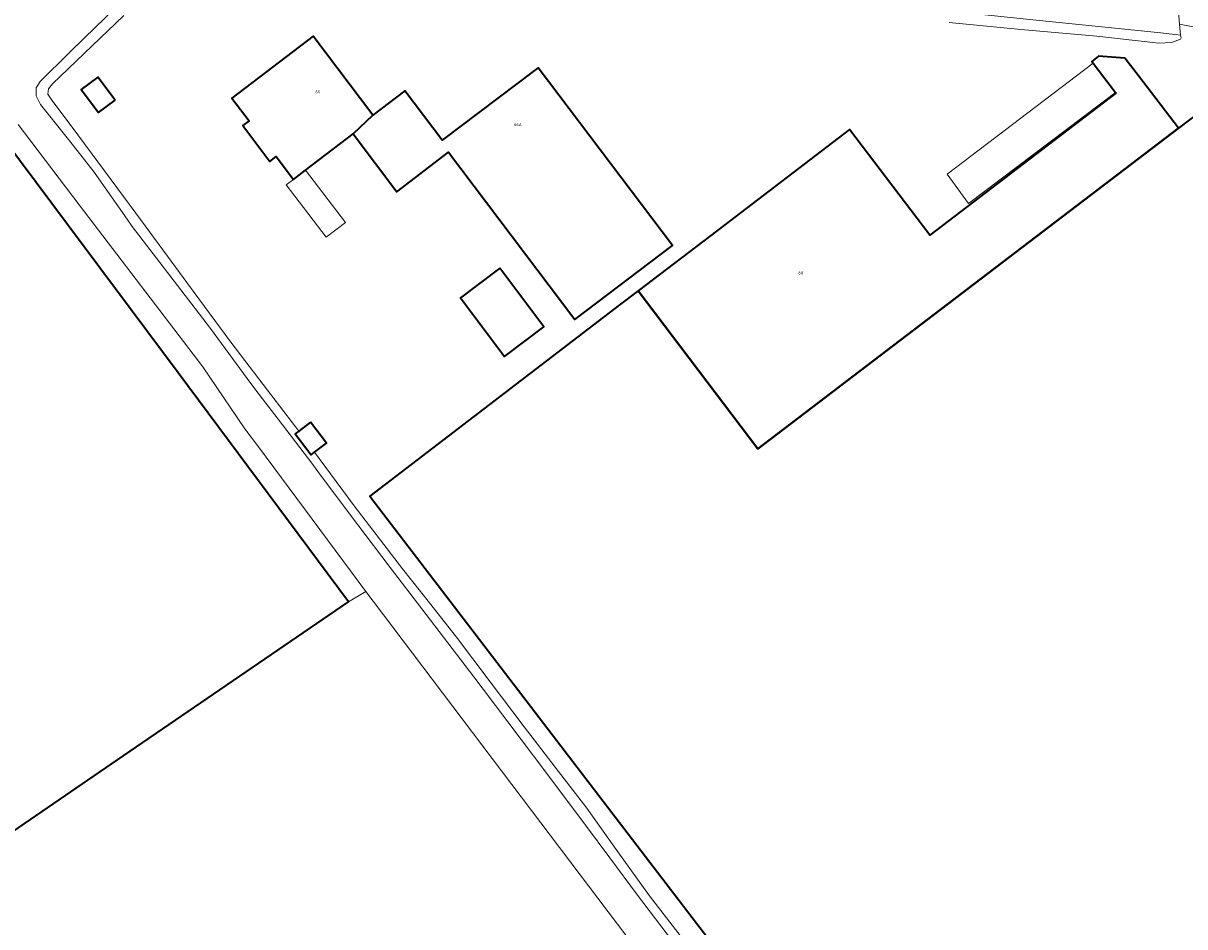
# Model space of a CAD drawing. Header units: metres. Extents: x 73718 to 76933, y 443658 to 446696.
# Tile 137 of 161: x 75808 to 75950, y 445235 to 445346. Entities that reach past the tile are written whole.
import ezdxf
from ezdxf.enums import TextEntityAlignment as Align

# ---------------------------------------------------------------- set-up
doc = ezdxf.new("R2010")
doc.units = ezdxf.units.M
for name, color, linetype, lineweight in [('B-WE-GR-GRAS-GV', 60, 'Continuous', 13), ('B-WE-KW-KUNSTWERK_DUIKER-G', 170, 'Continuous', 18), ('B-WE-OG-BEBOUWING-GV', 7, 'Continuous', 35), ('B-WE-OG-BEBOUWING-T18', 10, 'Continuous', 18), ('B-WE-OG-BEBOUWING_LUIFEL-GV', 7, 'Continuous', 18), ('B-WE-OG-BEBOUWING_OPSLAGTANK-GV', 7, 'Continuous', 18), ('B-WE-OG-TERREIN_ERF-GV', 7, 'Continuous', 18), ('B-WE-OG-TERREIN_OEVER-GV', 7, 'Continuous', 18), ('B-WE-OG-WATER_SLOOT-GV', 120, 'Continuous', 18)]:
    doc.layers.add(name, color=color, linetype=linetype, lineweight=lineweight)
doc.styles.add('NLCS-ISO-M200-T18', font='NLCS-ISO.ttf', dxfattribs={"height": 0.36})

msp = doc.modelspace()

# ---------------------------------------------------------------- linework, layer by layer
at = {"layer": 'B-WE-GR-GRAS-GV', "flags": 128}
msp.add_lwpolyline([(75898.512, 445212.394), (75867.952, 445252.77), (75851.006, 445275.18), (75850.107, 445276.392), (75848.002, 445275.112), (75818.946, 445255.25), (75791.416, 445236.352)], dxfattribs=at)
at = {"layer": 'B-WE-KW-KUNSTWERK_DUIKER-G', "flags": 128}
msp.add_lwpolyline([(75974.221, 445341.194), (75949.577, 445345.776)], dxfattribs=at)
at = {"layer": 'B-WE-OG-BEBOUWING-GV', "flags": 128}
for points in [[(75760.577, 445339.925), (75758.383, 445343.148), (75744.714, 445363.228), (75717.47, 445344.715), (75791.416, 445236.352), (75818.946, 445255.25), (75848.002, 445275.112), (75827.144, 445303.111), (75800.172, 445339.266), (75773.354, 445321.155)], [(75848.557, 445332.351), (75850.954, 445334.633), (75843.666, 445344.291), (75833.72, 445336.741), (75835.835, 445333.955), (75835.052, 445333.368), (75838.361, 445328.98), (75839.138, 445329.583), (75841.25, 445326.796), (75842.727, 445327.919)], [(75949.519, 445333.036), (75944.597, 445339.439), (75942.925, 445341.629), (75939.738, 445341.848), (75938.906, 445341.215), (75939.057, 445341.018), (75941.798, 445337.418), (75941.853, 445337.345), (75919.073, 445319.955), (75909.278, 445332.888), (75893.147, 445320.582), (75883.421, 445313.162), (75898.063, 445293.833)], [(75850.954, 445334.633), (75848.557, 445332.351), (75853.913, 445325.273), (75860.216, 445330.116), (75875.683, 445309.654), (75887.628, 445318.697), (75871.166, 445340.441), (75870.756, 445340.13), (75859.454, 445331.574), (75854.885, 445337.609)], [(75819.443, 445336.467), (75817.321, 445339.293), (75815.306, 445337.781), (75817.427, 445334.954)], [(75949.519, 445333.036), (75898.063, 445293.833), (75883.421, 445313.162), (75881.111, 445311.4), (75850.604, 445288.035), (75893.615, 445231.782), (75943.222, 445166.637), (76000, 445091.177), (76020.321, 445064.169), (76113.602, 445135.206), (76075.189, 445186.429), (76041.037, 445231.275), (76036.295, 445237.501), (76022.273, 445255.738), (76000, 445285.212), (75976.611, 445315.952), (75958.443, 445339.835)], [(75866.482, 445315.921), (75861.685, 445312.315), (75867.081, 445305.137), (75871.878, 445308.743)], [(75843.332, 445297.078), (75841.894, 445295.991), (75841.472, 445295.672), (75843.418, 445293.097), (75843.817, 445293.399), (75845.279, 445294.503)]]:
    msp.add_lwpolyline(points, close=True, dxfattribs=at)
at = {"layer": 'B-WE-OG-BEBOUWING_LUIFEL-GV', "flags": 128}
msp.add_lwpolyline([(75847.608, 445321.499), (75842.727, 445327.919), (75841.25, 445326.796), (75840.378, 445326.133), (75845.259, 445319.714)], close=True, dxfattribs=at)
at = {"layer": 'B-WE-OG-BEBOUWING_OPSLAGTANK-GV', "flags": 128}
msp.add_lwpolyline([(75923.824, 445323.835), (75941.798, 445337.418), (75939.057, 445341.018), (75921.221, 445327.44)], close=True, dxfattribs=at)
at = {"layer": 'B-WE-OG-TERREIN_ERF-GV', "flags": 128}
for points in [[(75820.505, 445346.822), (75816.637, 445343.115), (75812.73, 445339.371), (75811.799, 445338.48), (75811.313, 445337.873), (75811.232, 445337.225), (75811.637, 445336.617), (75814.884, 445332.249), (75818.163, 445327.836), (75821.978, 445322.652), (75825.831, 445317.416), (75829.699, 445312.178), (75833.606, 445306.887), (75837.554, 445301.703), (75841.542, 445296.466), (75841.894, 445295.991), (75843.332, 445297.078), (75845.279, 445294.503), (75843.817, 445293.399), (75845.088, 445291.685), (75848.67, 445286.856), (75854.609, 445279.135), (75857.886, 445274.972), (75861.196, 445270.766), (75865.306, 445265.313), (75869.457, 445259.805), (75873.271, 445254.863), (75877.124, 445249.87), (75880.938, 445244.525), (75884.791, 445239.125), (75888.659, 445234.129)], [(75949.599, 445346.232), (75949.753, 445344.436), (75949.831, 445344.096), (75949.748, 445343.961), (75948.75, 445343.587), (75948.596, 445343.529), (75947.085, 445343.457), (75939.526, 445344.321), (75930.239, 445345.113), (75921.456, 445345.976)], [(75893.615, 445231.782), (75850.604, 445288.035), (75881.111, 445311.4), (75883.421, 445313.162), (75893.147, 445320.582), (75909.278, 445332.888), (75919.073, 445319.955), (75941.853, 445337.345), (75941.798, 445337.418), (75923.824, 445323.835), (75921.221, 445327.44), (75939.057, 445341.018), (75938.906, 445341.215), (75939.738, 445341.848), (75942.925, 445341.629), (75944.597, 445339.439), (75949.519, 445333.036), (75958.443, 445339.835)], [(75800.172, 445339.266), (75827.144, 445303.111), (75848.002, 445275.112), (75850.107, 445276.392), (75836.993, 445294.064), (75835.322, 445296.255), (75830.159, 445303.846), (75815.052, 445323.667), (75807.582, 445333.512)]]:
    msp.add_lwpolyline(points, dxfattribs=at)
for points in [[(75841.25, 445326.796), (75839.138, 445329.583), (75838.361, 445328.98), (75835.052, 445333.368), (75835.835, 445333.955), (75833.72, 445336.741), (75843.666, 445344.291), (75850.954, 445334.633), (75854.885, 445337.609), (75859.454, 445331.574), (75870.756, 445340.13), (75871.166, 445340.441), (75887.628, 445318.697), (75875.683, 445309.654), (75860.216, 445330.116), (75853.913, 445325.273), (75848.557, 445332.351), (75842.727, 445327.919)], [(75819.443, 445336.467), (75817.427, 445334.954), (75815.306, 445337.781), (75817.321, 445339.293)], [(75866.482, 445315.921), (75871.878, 445308.743), (75867.081, 445305.137), (75861.685, 445312.315)]]:
    msp.add_lwpolyline(points, close=True, dxfattribs=at)
at = {"layer": 'B-WE-OG-TERREIN_OEVER-GV', "flags": 128}
for points in [[(75819.442, 445347.736), (75815.691, 445344.087), (75813.823, 445342.27), (75810.269, 445338.783), (75809.781, 445338.006), (75809.803, 445337.013), (75810.321, 445335.951), (75813.892, 445331.46), (75816.898, 445327.679), (75820.901, 445321.905), (75821.513, 445321.022), (75828.83, 445311.51), (75831.118, 445308.536), (75835.581, 445302.434), (75836.658, 445301.02), (75839.367, 445297.462), (75843.604, 445291.925), (75844.251, 445291.059), (75848.124, 445285.88), (75853.095, 445279.326), (75856.96, 445274.265), (75863.321, 445265.936), (75864.34, 445264.585), (75872.25, 445254.093), (75876.994, 445247.801), (75879.947, 445243.794), (75883.322, 445239.213), (75887.747, 445233.431)], [(75888.659, 445234.129), (75884.791, 445239.125), (75880.938, 445244.525), (75877.124, 445249.87), (75873.271, 445254.863), (75869.457, 445259.805), (75865.306, 445265.313), (75861.196, 445270.766), (75857.886, 445274.972), (75854.609, 445279.135), (75848.67, 445286.856), (75845.088, 445291.685), (75843.817, 445293.399), (75843.418, 445293.097), (75841.472, 445295.672), (75841.894, 445295.991), (75841.542, 445296.466), (75837.554, 445301.703), (75833.606, 445306.887), (75829.699, 445312.178), (75825.831, 445317.416), (75821.978, 445322.652), (75818.163, 445327.836), (75814.884, 445332.249), (75811.637, 445336.617), (75811.232, 445337.225), (75811.313, 445337.873), (75811.799, 445338.48), (75812.73, 445339.371), (75816.637, 445343.115), (75820.505, 445346.822)], [(75921.456, 445345.976), (75930.239, 445345.113), (75939.526, 445344.321), (75947.085, 445343.457), (75948.596, 445343.529), (75948.75, 445343.587), (75949.748, 445343.961), (75949.831, 445344.096), (75949.753, 445344.436), (75947.357, 445344.707), (75931.697, 445346.305)]]:
    msp.add_lwpolyline(points, dxfattribs=at)
at = {"layer": 'B-WE-OG-WATER_SLOOT-GV', "flags": 128}
msp.add_lwpolyline([(75887.814, 445352.685), (75887.746, 445351.534), (75889.04, 445351.096), (75893.362, 445350.758), (75900.015, 445350.249), (75906.498, 445349.614), (75915.043, 445348.541), (75919.17, 445348.111), (75924.258, 445347.079), (75931.697, 445346.305), (75947.357, 445344.707), (75949.753, 445344.436), (75949.599, 445346.232), (75949.543, 445346.891), (75949.54, 445347.046), (75944.453, 445347.403), (75937.514, 445348.511), (75926.745, 445349.495), (75919.118, 445350.105), (75914.67, 445350.282), (75910.163, 445350.768), (75905.791, 445351.733), (75887.847, 445353.234)], close=True, dxfattribs=at)
for points in [[(75887.747, 445233.431), (75883.322, 445239.213), (75879.947, 445243.794), (75876.994, 445247.801), (75872.25, 445254.093), (75864.34, 445264.585), (75863.321, 445265.936), (75856.96, 445274.265), (75853.095, 445279.326), (75848.124, 445285.88), (75844.251, 445291.059), (75843.604, 445291.925), (75839.367, 445297.462), (75836.658, 445301.02), (75835.581, 445302.434), (75831.118, 445308.536), (75828.83, 445311.51), (75821.513, 445321.022), (75820.901, 445321.905), (75816.898, 445327.679), (75813.892, 445331.46), (75810.321, 445335.951), (75809.803, 445337.013), (75809.781, 445338.006), (75810.269, 445338.783), (75813.823, 445342.27), (75815.691, 445344.087), (75819.442, 445347.736)], [(75807.582, 445333.512), (75815.052, 445323.667), (75830.159, 445303.846), (75835.322, 445296.255), (75836.993, 445294.064), (75850.107, 445276.392), (75851.006, 445275.18), (75867.952, 445252.77), (75898.512, 445212.394)]]:
    msp.add_lwpolyline(points, dxfattribs=at)

# ---------------------------------------------------------------- texts
at = {"layer": 'B-WE-OG-BEBOUWING-T18', "style": 'NLCS-ISO-M200-T18'}
for s, p in [('66', (75844.24, 445337.513)), ('66A', (75868.7, 445333.49)), ('68', (75903.313, 445315.356))]:
    msp.add_text(s, height=0.36, dxfattribs=at).set_placement(p, align=Align.MIDDLE)

doc.saveas('drawing.dxf')
